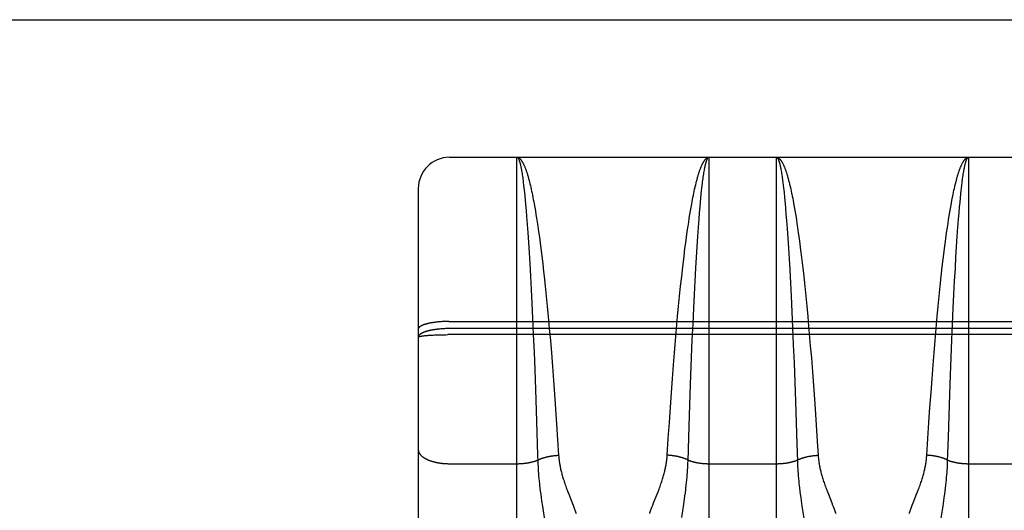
# Model space of a CAD drawing. Header units: inches. Extents: x 0 to 200, y 0 to 130.
# Tile 79 of 91: x 65.467 to 66.415, y 92.291 to 92.763. Entities that reach past the tile are written whole.
import ezdxf

# ---------------------------------------------------------------- set-up
doc = ezdxf.new("R2010")
doc.units = ezdxf.units.IN
doc.header["$LTSCALE"] = 11.011777
doc.header["$MEASUREMENT"] = 0
doc.linetypes.add('HIDDEN', pattern=[0.2, 0.1, -0.1])
doc.layers.get('0').update_dxf_attribs({"linetype": 'CONTINUOUS'})
doc.layers.add('02___PRT_ALL_AXES', color=7, linetype='CONTINUOUS')
doc.layers.add('DEFAULT_2', color=8, linetype='HIDDEN')

msp = doc.modelspace()

# ---------------------------------------------------------------- linework, layer by layer
at = {"color": 3, "linetype": 'Continuous'}
msp.add_line((63.39272, 92.76298), (91.99622, 92.76298), dxfattribs=at)
at = {"layer": '02___PRT_ALL_AXES', "color": 8, "linetype": 'HIDDEN'}
msp.add_line((65.88072, 92.63048), (66.44572, 92.63048), dxfattribs=at)
at = {"layer": 'DEFAULT_2', "color": 8, "linetype": 'HIDDEN'}
for p, q in [((65.88072, 90.84548), (65.88072, 92.63048)), ((65.94572, 91.81968), (65.94572, 92.63048)), ((65.94572, 92.63048), (66.13072, 92.63048)), ((66.13072, 92.63048), (66.13072, 91.81968)), ((66.19572, 91.81968), (66.19572, 92.63048)), ((66.19572, 92.63048), (66.38072, 92.63048)), ((66.38072, 92.63048), (66.38072, 91.81968)), ((65.95001, 92.61875), (65.95023, 92.61756)), ((66.20001, 92.61875), (66.20023, 92.61756)), ((65.95023, 92.61756), (65.95044, 92.61632)), ((65.95044, 92.61632), (65.95065, 92.61502)), ((65.95065, 92.61502), (65.95086, 92.61366)), ((65.95086, 92.61366), (65.95107, 92.61225)), ((65.95107, 92.61225), (65.95128, 92.61079)), ((65.95128, 92.61079), (65.95148, 92.60927)), ((65.95148, 92.60927), (65.95169, 92.6077)), ((66.12485, 92.60849), (66.12506, 92.61004)), ((66.12506, 92.61004), (66.12526, 92.61153)), ((66.12526, 92.61153), (66.12547, 92.61296)), ((66.12547, 92.61296), (66.12568, 92.61435)), ((66.12568, 92.61435), (66.12589, 92.61567)), ((66.12589, 92.61567), (66.1261, 92.61695)), ((66.20023, 92.61756), (66.20044, 92.61632)), ((66.20044, 92.61632), (66.20065, 92.61502)), ((66.20065, 92.61502), (66.20086, 92.61366)), ((66.20086, 92.61366), (66.20107, 92.61225)), ((66.20107, 92.61225), (66.20128, 92.61079)), ((66.20128, 92.61079), (66.20148, 92.60927)), ((66.20148, 92.60927), (66.20169, 92.6077)), ((66.37485, 92.60849), (66.37506, 92.61004)), ((66.37506, 92.61004), (66.37526, 92.61153)), ((66.37526, 92.61153), (66.37547, 92.61296)), ((66.37547, 92.61296), (66.37568, 92.61435)), ((66.37568, 92.61435), (66.37589, 92.61567)), ((66.37589, 92.61567), (66.3761, 92.61695)), ((65.85072, 92.60048), (65.85072, 90.87548)), ((65.95169, 92.6077), (65.9519, 92.60608)), ((65.9519, 92.60608), (65.95221, 92.60355)), ((65.95221, 92.60355), (65.95252, 92.6009)), ((65.95252, 92.6009), (65.95272, 92.59907)), ((65.95746, 92.60827), (65.95787, 92.60666)), ((65.95787, 92.60666), (65.95829, 92.60499)), ((65.95829, 92.60499), (65.9587, 92.60328)), ((65.9587, 92.60328), (65.95911, 92.60152)), ((65.95911, 92.60152), (65.95952, 92.5997)), ((65.95952, 92.5997), (65.95993, 92.59783)), ((66.11651, 92.59783), (66.11692, 92.5997)), ((66.11753, 92.6024), (66.11794, 92.60414)), ((66.11794, 92.60414), (66.11836, 92.60583)), ((66.12361, 92.59814), (66.12392, 92.6009)), ((66.12392, 92.6009), (66.12423, 92.60355)), ((66.12423, 92.60355), (66.12443, 92.60525)), ((66.12443, 92.60525), (66.12464, 92.6069)), ((66.12464, 92.6069), (66.12485, 92.60849)), ((66.20169, 92.6077), (66.2019, 92.60608)), ((66.2019, 92.60608), (66.20221, 92.60355)), ((66.20221, 92.60355), (66.20252, 92.6009)), ((66.20252, 92.6009), (66.20272, 92.59907)), ((66.20746, 92.60827), (66.20787, 92.60666)), ((66.20787, 92.60666), (66.20829, 92.60499)), ((66.20829, 92.60499), (66.2087, 92.60328)), ((66.2087, 92.60328), (66.20911, 92.60152)), ((66.20911, 92.60152), (66.20952, 92.5997)), ((66.20952, 92.5997), (66.20993, 92.59783)), ((66.36671, 92.59877), (66.36712, 92.60061)), ((66.36712, 92.60061), (66.36753, 92.6024)), ((66.36753, 92.6024), (66.36794, 92.60414)), ((66.36794, 92.60414), (66.36836, 92.60583)), ((66.37361, 92.59814), (66.37392, 92.6009)), ((66.37392, 92.6009), (66.37423, 92.60355)), ((66.37423, 92.60355), (66.37454, 92.60608)), ((65.95272, 92.59907), (65.95303, 92.59624)), ((65.95303, 92.59624), (65.95333, 92.59329)), ((65.95333, 92.59329), (65.95373, 92.58919)), ((65.95993, 92.59783), (65.96033, 92.59592)), ((65.96033, 92.59592), (65.96074, 92.59395)), ((65.96074, 92.59395), (65.96114, 92.59194)), ((65.96114, 92.59194), (65.96154, 92.58988)), ((65.96154, 92.58988), (65.96194, 92.58777)), ((66.11449, 92.58777), (66.11489, 92.58988)), ((66.11489, 92.58988), (66.11529, 92.59194)), ((66.11529, 92.59194), (66.1157, 92.59395)), ((66.1157, 92.59395), (66.1161, 92.59592)), ((66.1161, 92.59592), (66.11651, 92.59783)), ((66.12251, 92.58706), (66.12291, 92.59126)), ((66.12291, 92.59126), (66.12331, 92.59526)), ((66.12331, 92.59526), (66.12361, 92.59814)), ((66.20272, 92.59907), (66.20303, 92.59624)), ((66.20303, 92.59624), (66.20343, 92.59228)), ((66.20343, 92.59228), (66.20383, 92.58813)), ((66.21054, 92.59494), (66.21094, 92.59295)), ((66.21094, 92.59295), (66.21134, 92.59092)), ((66.21134, 92.59092), (66.21174, 92.58883)), ((66.36469, 92.58883), (66.36509, 92.59092)), ((66.36509, 92.59092), (66.3655, 92.59295)), ((66.3655, 92.59295), (66.3659, 92.59494)), ((66.3659, 92.59494), (66.36631, 92.59688)), ((66.36631, 92.59688), (66.36671, 92.59877)), ((66.37251, 92.58706), (66.37291, 92.59126)), ((66.37291, 92.59126), (66.37331, 92.59526)), ((66.37331, 92.59526), (66.37361, 92.59814)), ((65.95373, 92.58919), (65.95413, 92.5849)), ((65.95413, 92.5849), (65.95462, 92.57927)), ((65.96194, 92.58777), (65.96234, 92.58562)), ((65.96234, 92.58562), (65.96293, 92.5823)), ((65.96293, 92.5823), (65.96352, 92.57888)), ((66.11291, 92.57888), (66.1135, 92.5823)), ((66.1135, 92.5823), (66.1141, 92.58562)), ((66.1141, 92.58562), (66.11449, 92.58777)), ((66.12162, 92.57695), (66.12211, 92.58268)), ((66.12211, 92.58268), (66.12251, 92.58706)), ((66.20383, 92.58813), (66.20403, 92.58599)), ((66.20403, 92.58599), (66.20442, 92.58156)), ((66.20442, 92.58156), (66.20491, 92.57577)), ((66.21174, 92.58883), (66.21214, 92.5867)), ((66.21214, 92.5867), (66.21254, 92.58452)), ((66.21254, 92.58452), (66.21313, 92.58117)), ((66.21313, 92.58117), (66.21372, 92.57772)), ((66.36272, 92.57772), (66.3633, 92.58117)), ((66.3633, 92.58117), (66.3639, 92.58452)), ((66.3639, 92.58452), (66.36429, 92.5867)), ((66.36429, 92.5867), (66.36469, 92.58883)), ((66.37162, 92.57695), (66.37211, 92.58268)), ((66.37211, 92.58268), (66.37251, 92.58706)), ((65.95462, 92.57927), (65.95511, 92.57337)), ((65.95511, 92.57337), (65.95568, 92.56594)), ((65.96352, 92.57888), (65.96411, 92.57536)), ((65.96411, 92.57536), (65.96469, 92.57175)), ((65.96469, 92.57175), (65.96527, 92.56805)), ((66.11117, 92.56805), (66.11174, 92.57175)), ((66.11174, 92.57175), (66.11232, 92.57536)), ((66.11232, 92.57536), (66.11291, 92.57888)), ((66.12056, 92.56338), (66.12113, 92.57094)), ((66.12113, 92.57094), (66.12162, 92.57695)), ((66.20491, 92.57577), (66.2054, 92.5697)), ((66.21372, 92.57772), (66.2143, 92.57417)), ((66.2143, 92.57417), (66.21488, 92.57053)), ((66.36155, 92.57053), (66.36213, 92.57417)), ((66.36213, 92.57417), (66.36272, 92.57772)), ((66.37056, 92.56338), (66.37113, 92.57094)), ((66.37113, 92.57094), (66.37162, 92.57695)), ((65.95568, 92.56594), (65.95625, 92.55814)), ((65.96527, 92.56805), (65.96584, 92.56425)), ((65.96584, 92.56425), (65.9666, 92.55905)), ((66.10984, 92.55905), (66.11059, 92.56425)), ((66.11059, 92.56425), (66.11117, 92.56805)), ((66.1199, 92.55411), (66.12056, 92.56338)), ((66.2054, 92.5697), (66.20597, 92.56209)), ((66.20597, 92.56209), (66.20662, 92.55275)), ((66.21488, 92.57053), (66.21546, 92.56679)), ((66.21546, 92.56679), (66.21603, 92.56297)), ((66.21603, 92.56297), (66.21679, 92.55773)), ((66.35965, 92.55773), (66.3604, 92.56297)), ((66.3604, 92.56297), (66.36097, 92.56679)), ((66.36097, 92.56679), (66.36155, 92.57053)), ((66.3699, 92.55411), (66.37056, 92.56338)), ((65.95625, 92.55814), (65.9569, 92.54861)), ((65.9666, 92.55905), (65.96735, 92.55371)), ((65.96735, 92.55371), (65.96808, 92.54822)), ((66.10835, 92.54822), (66.10909, 92.55371)), ((66.10909, 92.55371), (66.10984, 92.55905)), ((66.11926, 92.54438), (66.1199, 92.55411)), ((66.20662, 92.55275), (66.20727, 92.54296)), ((66.21679, 92.55773), (66.21753, 92.55235)), ((66.21753, 92.55235), (66.21827, 92.54682)), ((66.35817, 92.54682), (66.3589, 92.55235)), ((66.3589, 92.55235), (66.35965, 92.55773)), ((66.36926, 92.54438), (66.3699, 92.55411)), ((65.9569, 92.54861), (65.95754, 92.53863)), ((65.96808, 92.54822), (65.96881, 92.54259)), ((65.96881, 92.54259), (65.96971, 92.53537)), ((66.10672, 92.53537), (66.10762, 92.54259)), ((66.10762, 92.54259), (66.10835, 92.54822)), ((66.11863, 92.53424), (66.11926, 92.54438)), ((66.20727, 92.54296), (66.20789, 92.53275)), ((66.21827, 92.54682), (66.219, 92.54116)), ((66.36863, 92.53424), (66.36926, 92.54438)), ((65.95754, 92.53863), (65.95816, 92.52826)), ((65.96971, 92.53537), (65.9706, 92.52797)), ((66.10637, 92.53244), (66.10672, 92.53537)), ((66.11802, 92.5237), (66.11863, 92.53424)), ((66.219, 92.54116), (66.21989, 92.53391)), ((66.21989, 92.53391), (66.22077, 92.52647)), ((66.35637, 92.53244), (66.35726, 92.53973)), ((66.36802, 92.5237), (66.36863, 92.53424)), ((65.95816, 92.52826), (65.95885, 92.51596)), ((65.9706, 92.52797), (65.97147, 92.5204)), ((66.10445, 92.51577), (66.10549, 92.52496)), ((66.10549, 92.52496), (66.10637, 92.53244)), ((66.11733, 92.51124), (66.11802, 92.5237)), ((66.20789, 92.53275), (66.20851, 92.52217)), ((66.22077, 92.52647), (66.22164, 92.51886)), ((66.35445, 92.51577), (66.35549, 92.52496)), ((66.35549, 92.52496), (66.35637, 92.53244)), ((66.36733, 92.51124), (66.36802, 92.5237)), ((65.95885, 92.51596), (65.95952, 92.50325)), ((65.97147, 92.5204), (65.97198, 92.51577)), ((65.97198, 92.51577), (65.97299, 92.50637)), ((66.10344, 92.50637), (66.10445, 92.51577)), ((66.20851, 92.52217), (66.20919, 92.50965)), ((66.22164, 92.51886), (66.22198, 92.51577)), ((66.22198, 92.51577), (66.22299, 92.50637)), ((66.35344, 92.50637), (66.35445, 92.51577)), ((65.97299, 92.50637), (65.97398, 92.49678)), ((66.10246, 92.49678), (66.10344, 92.50637)), ((66.11667, 92.49838), (66.11733, 92.51124)), ((66.20919, 92.50965), (66.20985, 92.49675)), ((66.22299, 92.50637), (66.22398, 92.49678)), ((66.35246, 92.49678), (66.35344, 92.50637)), ((66.36667, 92.49838), (66.36733, 92.51124)), ((65.95952, 92.50325), (65.96017, 92.49018)), ((65.97398, 92.49678), (65.97494, 92.48703)), ((66.1015, 92.48703), (66.10246, 92.49678)), ((66.11603, 92.4852), (66.11667, 92.49838)), ((66.20985, 92.49675), (66.21056, 92.48187)), ((66.22398, 92.49678), (66.22494, 92.48703)), ((66.3515, 92.48703), (66.35246, 92.49678)), ((66.36603, 92.4852), (66.36667, 92.49838)), ((65.96017, 92.49018), (65.96087, 92.47517)), ((65.97494, 92.48703), (65.97587, 92.47717)), ((66.10056, 92.47717), (66.1015, 92.48703)), ((66.22494, 92.48703), (66.22587, 92.47717)), ((66.35056, 92.47717), (66.3515, 92.48703)), ((65.97587, 92.47717), (65.97692, 92.46563)), ((66.09952, 92.46563), (66.10056, 92.47717)), ((66.11534, 92.47014), (66.11603, 92.4852)), ((66.21056, 92.48187), (66.21124, 92.46677)), ((66.22587, 92.47717), (66.22632, 92.47224)), ((66.34952, 92.46563), (66.35056, 92.47717)), ((66.36534, 92.47014), (66.36603, 92.4852)), ((65.86733, 92.47169), (65.86658, 92.4716)), ((65.86808, 92.47178), (65.86733, 92.47169)), ((65.86885, 92.47187), (65.86808, 92.47178)), ((65.86963, 92.47195), (65.86885, 92.47187)), ((65.87042, 92.47202), (65.86963, 92.47195)), ((65.87121, 92.47209), (65.87042, 92.47202)), ((65.87201, 92.47216), (65.87121, 92.47209)), ((65.87282, 92.47221), (65.87201, 92.47216)), ((65.87363, 92.47227), (65.87282, 92.47221)), ((65.87445, 92.47231), (65.87363, 92.47227)), ((65.87528, 92.47235), (65.87445, 92.47231)), ((65.87611, 92.47239), (65.87528, 92.47235)), ((65.87694, 92.47242), (65.87611, 92.47239)), ((65.87778, 92.47244), (65.87694, 92.47242)), ((65.87862, 92.47246), (65.87778, 92.47244)), ((65.87946, 92.47247), (65.87862, 92.47246)), ((65.8803, 92.47248), (65.87946, 92.47247)), ((65.8803, 92.47248), (66.44572, 92.47248)), ((65.96087, 92.47517), (65.96154, 92.46001)), ((66.11468, 92.45491), (66.11534, 92.47014)), ((66.21124, 92.46677), (66.21197, 92.4498)), ((66.22632, 92.47224), (66.22736, 92.46065)), ((66.36468, 92.45491), (66.36534, 92.47014)), ((65.85467, 92.45852), (65.85509, 92.45857)), ((65.85509, 92.45857), (65.85554, 92.45863)), ((65.85554, 92.45863), (65.85601, 92.45869)), ((65.85601, 92.45869), (65.8565, 92.45874)), ((65.8565, 92.45874), (65.857, 92.4588)), ((65.857, 92.4588), (65.85753, 92.45885)), ((65.85753, 92.45885), (65.85807, 92.4589)), ((65.85807, 92.4589), (65.85863, 92.45896)), ((65.85863, 92.45896), (65.85921, 92.45901)), ((65.85921, 92.45901), (65.8598, 92.45905)), ((65.8598, 92.45905), (65.86073, 92.45912)), ((65.86073, 92.45912), (65.86169, 92.45919)), ((65.86302, 92.45927), (65.86405, 92.45933)), ((65.86405, 92.45933), (65.86511, 92.45939)), ((65.86511, 92.45939), (65.86621, 92.45944)), ((65.86621, 92.45944), (65.8677, 92.4595)), ((65.8677, 92.4595), (65.86924, 92.45956)), ((65.86924, 92.45956), (65.87081, 92.45961)), ((65.87081, 92.46511), (65.87002, 92.46503)), ((65.87161, 92.46518), (65.87081, 92.46511)), ((65.87081, 92.45961), (65.87241, 92.45965)), ((65.87241, 92.46525), (65.87161, 92.46518)), ((65.87322, 92.46531), (65.87241, 92.46525)), ((65.87241, 92.45965), (65.87404, 92.45968)), ((65.87404, 92.45968), (65.87569, 92.45971)), ((65.87528, 92.46543), (65.87445, 92.46539)), ((65.87611, 92.46547), (65.87528, 92.46543)), ((65.87569, 92.45971), (65.87736, 92.45973)), ((65.87694, 92.46551), (65.87611, 92.46547)), ((65.87778, 92.46553), (65.87694, 92.46551)), ((65.87736, 92.45973), (65.87904, 92.45974)), ((65.87862, 92.46555), (65.87778, 92.46553)), ((65.87946, 92.46556), (65.87862, 92.46555)), ((66.44572, 92.45974), (65.87904, 92.45974)), ((65.8803, 92.46557), (65.87946, 92.46556)), ((66.44614, 92.46557), (65.8803, 92.46557)), ((65.96154, 92.46001), (65.96224, 92.44296)), ((65.97692, 92.46563), (65.97793, 92.45399)), ((66.0985, 92.45399), (66.09952, 92.46563)), ((66.22736, 92.46065), (66.22835, 92.44899)), ((66.3485, 92.45399), (66.34952, 92.46563)), ((65.97793, 92.45399), (65.97891, 92.44232)), ((66.09753, 92.44232), (66.0985, 92.45399)), ((66.11399, 92.43783), (66.11468, 92.45491)), ((66.21197, 92.4498), (66.21265, 92.43269)), ((66.22835, 92.44899), (66.22932, 92.43731)), ((66.34753, 92.44232), (66.3485, 92.45399)), ((66.36399, 92.43783), (66.36468, 92.45491)), ((65.96224, 92.44296), (65.96291, 92.42584)), ((65.97891, 92.44232), (65.97998, 92.42897)), ((66.09659, 92.43064), (66.09753, 92.44232)), ((66.34659, 92.43064), (66.34753, 92.44232)), ((65.97998, 92.42897), (65.981, 92.41569)), ((66.09556, 92.41734), (66.09659, 92.43064)), ((66.11333, 92.42071), (66.11399, 92.43783)), ((66.21265, 92.43269), (66.21336, 92.41388)), ((66.22932, 92.43731), (66.23037, 92.42398)), ((66.34556, 92.41734), (66.34659, 92.43064)), ((66.36333, 92.42071), (66.36399, 92.43783)), ((65.96291, 92.42584), (65.96361, 92.40708)), ((66.11265, 92.40199), (66.11333, 92.42071)), ((66.23037, 92.42398), (66.23137, 92.41073)), ((66.36265, 92.40199), (66.36333, 92.42071)), ((65.981, 92.41569), (65.98197, 92.40253)), ((66.09458, 92.40416), (66.09556, 92.41734)), ((66.21336, 92.41388), (66.21402, 92.39525)), ((66.23137, 92.41073), (66.23232, 92.39764)), ((66.34458, 92.40416), (66.34556, 92.41734)), ((65.96361, 92.40708), (65.96431, 92.38688)), ((65.98197, 92.40253), (65.98301, 92.38796)), ((66.09354, 92.38956), (66.09458, 92.40416)), ((66.11196, 92.3819), (66.11265, 92.40199)), ((66.34354, 92.38956), (66.34458, 92.40416)), ((66.36196, 92.3819), (66.36265, 92.40199)), ((66.21402, 92.39525), (66.21469, 92.37531)), ((66.23232, 92.39764), (66.23334, 92.38317)), ((65.96431, 92.38688), (65.965, 92.36556)), ((65.98301, 92.38796), (65.98398, 92.37371)), ((66.09256, 92.37527), (66.09354, 92.38956)), ((66.11128, 92.36075), (66.11196, 92.3819)), ((66.23334, 92.38317), (66.23439, 92.3675)), ((66.34256, 92.37527), (66.34354, 92.38956)), ((66.36128, 92.36075), (66.36196, 92.3819)), ((65.98398, 92.37371), (65.98498, 92.35836)), ((66.09155, 92.35987), (66.09256, 92.37527)), ((66.21469, 92.37531), (66.21535, 92.35442)), ((66.34155, 92.35987), (66.34256, 92.37527)), ((65.965, 92.36556), (65.96568, 92.34356)), ((66.23439, 92.3675), (66.23537, 92.35238)), ((65.98498, 92.35836), (65.98591, 92.34362)), ((66.09052, 92.34362), (66.09155, 92.35987)), ((66.11059, 92.33798), (66.11128, 92.36075)), ((66.34052, 92.34362), (66.34155, 92.35987)), ((66.36059, 92.33798), (66.36128, 92.36075)), ((66.23537, 92.35238), (66.23591, 92.34362)), ((65.88072, 92.33551), (65.94613, 92.33551)), ((65.96596, 92.33482), (65.96606, 92.33268)), ((66.11032, 92.33159), (66.11043, 92.33376)), ((66.11043, 92.33376), (66.11052, 92.33588)), ((66.11052, 92.33588), (66.11059, 92.33798)), ((66.13072, 92.33551), (66.19613, 92.33551)), ((66.21596, 92.33482), (66.21606, 92.33268)), ((66.36032, 92.33159), (66.36043, 92.33376)), ((66.36043, 92.33376), (66.36052, 92.33588)), ((66.36052, 92.33588), (66.36059, 92.33798)), ((66.38072, 92.33551), (66.44614, 92.33551)), ((65.96606, 92.33268), (65.96618, 92.33049)), ((65.96618, 92.33049), (65.96632, 92.32825)), ((65.96632, 92.32825), (65.96649, 92.32595)), ((65.96649, 92.32595), (65.96668, 92.3236)), ((66.10965, 92.32239), (66.10985, 92.32478)), ((66.10985, 92.32478), (66.11003, 92.32711)), ((66.11003, 92.32711), (66.11019, 92.32937)), ((66.11019, 92.32937), (66.11032, 92.33159)), ((66.21606, 92.33268), (66.21618, 92.33049)), ((66.21618, 92.33049), (66.21632, 92.32825)), ((66.21632, 92.32825), (66.21649, 92.32595)), ((66.21649, 92.32595), (66.21668, 92.3236)), ((66.35965, 92.32239), (66.35985, 92.32478)), ((66.35985, 92.32478), (66.36003, 92.32711)), ((66.36003, 92.32711), (66.36019, 92.32937)), ((66.36019, 92.32937), (66.36032, 92.33159)), ((65.96668, 92.3236), (65.9669, 92.32117)), ((65.9669, 92.32117), (65.96714, 92.31865)), ((65.96714, 92.31865), (65.96742, 92.31604)), ((66.10887, 92.3147), (66.10916, 92.31736)), ((66.10916, 92.31736), (66.10942, 92.31992)), ((66.10942, 92.31992), (66.10965, 92.32239)), ((66.21668, 92.3236), (66.2169, 92.32117)), ((66.2169, 92.32117), (66.21714, 92.31865)), ((66.21714, 92.31865), (66.21742, 92.31604)), ((66.35887, 92.3147), (66.35916, 92.31736)), ((66.35916, 92.31736), (66.35942, 92.31992)), ((66.35942, 92.31992), (66.35965, 92.32239)), ((65.96789, 92.31192), (65.96825, 92.30903)), ((65.96825, 92.30903), (65.96864, 92.30602)), ((65.96864, 92.30602), (65.96907, 92.3029)), ((65.99477, 92.30857), (65.99576, 92.30605)), ((65.99576, 92.30605), (65.99902, 92.29784)), ((66.07742, 92.29784), (66.08068, 92.30605)), ((66.08068, 92.30605), (66.08166, 92.30857)), ((66.08166, 92.30857), (66.08263, 92.3111)), ((66.10758, 92.30447), (66.10799, 92.30754)), ((66.10799, 92.30754), (66.10837, 92.31049)), ((66.21789, 92.31192), (66.21825, 92.30903)), ((66.21825, 92.30903), (66.21864, 92.30602)), ((66.21864, 92.30602), (66.21907, 92.3029)), ((66.24477, 92.30857), (66.24576, 92.30605)), ((66.24576, 92.30605), (66.24902, 92.29784)), ((66.32742, 92.29784), (66.33068, 92.30605)), ((66.33068, 92.30605), (66.33166, 92.30857)), ((66.33166, 92.30857), (66.33263, 92.3111)), ((66.35737, 92.3029), (66.35779, 92.30602)), ((66.35779, 92.30602), (66.35819, 92.30903)), ((66.35819, 92.30903), (66.35854, 92.31192)), ((66.35854, 92.31192), (66.35887, 92.3147)), ((65.96907, 92.3029), (65.96952, 92.29968)), ((65.96952, 92.29968), (65.97025, 92.29475)), ((65.99902, 92.29784), (65.99984, 92.29573)), ((66.07659, 92.29573), (66.07742, 92.29784)), ((66.10451, 92.28361), (66.10643, 92.2964)), ((66.10643, 92.2964), (66.10714, 92.3013)), ((66.10714, 92.3013), (66.10758, 92.30447)), ((66.21907, 92.3029), (66.21952, 92.29968)), ((66.21952, 92.29968), (66.22025, 92.29475)), ((66.24902, 92.29784), (66.24984, 92.29573)), ((66.32659, 92.29573), (66.32742, 92.29784)), ((66.35619, 92.29475), (66.35691, 92.29968)), ((66.35691, 92.29968), (66.35737, 92.3029)), ((65.97025, 92.29475), (65.97258, 92.27927)), ((66.07583, 92.29373), (66.07659, 92.29573)), ((66.22025, 92.29475), (66.22258, 92.27927)), ((66.32583, 92.29373), (66.32659, 92.29573)), ((66.35386, 92.27927), (66.35619, 92.29475))]:
    msp.add_line(p, q, dxfattribs=at)
for points in [[(65.94572, 92.63048), (65.94593, 92.63047), (65.94615, 92.63045), (65.94637, 92.63041), (65.94658, 92.63036), (65.9468, 92.63029), (65.94702, 92.63021), (65.94723, 92.63011), (65.94745, 92.63), (65.94766, 92.62987), (65.94788, 92.62973), (65.9481, 92.62957), (65.94831, 92.6294), (65.94853, 92.62921), (65.94874, 92.62901), (65.94896, 92.6288), (65.94918, 92.62856), (65.94939, 92.62832), (65.94961, 92.62806), (65.94982, 92.62778), (65.95004, 92.62749), (65.95025, 92.62718), (65.95047, 92.62686), (65.95068, 92.62653), (65.9509, 92.62618), (65.95111, 92.62582), (65.95133, 92.62544), (65.95154, 92.62504), (65.95176, 92.62464), (65.95197, 92.62421), (65.95218, 92.62378), (65.9524, 92.62332), (65.95261, 92.62286), (65.95282, 92.62238), (65.95304, 92.62188), (65.95325, 92.62138), (65.95346, 92.62085), (65.95367, 92.62032), (65.95389, 92.61976), (65.9541, 92.6192), (65.95431, 92.61862), (65.95452, 92.61802), (65.95473, 92.61742), (65.95495, 92.6168), (65.95516, 92.61616), (65.95537, 92.61551), (65.95558, 92.61485), (65.95579, 92.61417), (65.956, 92.61348), (65.95621, 92.61277), (65.95642, 92.61206), (65.95662, 92.61133), (65.95683, 92.61058), (65.95704, 92.60982), (65.95725, 92.60905), (65.95746, 92.60827)], [(65.94572, 92.63048), (65.94583, 92.63047), (65.94593, 92.63045), (65.94604, 92.63041), (65.94615, 92.63036), (65.94626, 92.63029), (65.94637, 92.63021), (65.94647, 92.63012), (65.94658, 92.63), (65.94669, 92.62988), (65.9468, 92.62974), (65.94691, 92.62958), (65.94702, 92.62941), (65.94712, 92.62923), (65.94723, 92.62903), (65.94734, 92.62882), (65.94745, 92.62859), (65.94755, 92.62834), (65.94766, 92.62809), (65.94777, 92.62781), (65.94788, 92.62753), (65.94799, 92.62722), (65.94809, 92.62691), (65.9482, 92.62658), (65.94831, 92.62623), (65.94841, 92.62587), (65.94852, 92.6255), (65.94863, 92.62511), (65.94874, 92.6247), (65.94884, 92.62429), (65.94895, 92.62385), (65.94906, 92.62341), (65.94916, 92.62295), (65.94927, 92.62247), (65.94938, 92.62198), (65.94948, 92.62148), (65.94959, 92.62096), (65.9497, 92.62043), (65.9498, 92.61989), (65.94991, 92.61933), (65.95001, 92.61875)], [(66.11836, 92.60583), (66.11877, 92.60747), (66.11898, 92.60827), (66.11919, 92.60905), (66.11939, 92.60982), (66.1196, 92.61058), (66.11981, 92.61133), (66.12002, 92.61206), (66.12023, 92.61277), (66.12044, 92.61348), (66.12065, 92.61417), (66.12086, 92.61485), (66.12107, 92.61551), (66.12128, 92.61616), (66.12149, 92.6168), (66.1217, 92.61742), (66.12191, 92.61802), (66.12212, 92.61862), (66.12234, 92.6192), (66.12255, 92.61976), (66.12276, 92.62032), (66.12297, 92.62085), (66.12319, 92.62138), (66.1234, 92.62188), (66.12361, 92.62238), (66.12383, 92.62286), (66.12404, 92.62332), (66.12425, 92.62378), (66.12447, 92.62421), (66.12468, 92.62464), (66.12489, 92.62504), (66.12511, 92.62544), (66.12532, 92.62582), (66.12554, 92.62618), (66.12575, 92.62653), (66.12597, 92.62686), (66.12618, 92.62718), (66.1264, 92.62749), (66.12661, 92.62778), (66.12683, 92.62806), (66.12704, 92.62832), (66.12726, 92.62856), (66.12748, 92.6288), (66.12769, 92.62901), (66.12791, 92.62921), (66.12812, 92.6294), (66.12834, 92.62957), (66.12855, 92.62973), (66.12877, 92.62987), (66.12899, 92.63), (66.1292, 92.63011), (66.12942, 92.63021), (66.12964, 92.63029), (66.12985, 92.63036), (66.13007, 92.63041), (66.13028, 92.63045), (66.1305, 92.63047), (66.13072, 92.63048)], [(66.1261, 92.61695), (66.12632, 92.61816), (66.12642, 92.61875), (66.12653, 92.61933), (66.12663, 92.61989), (66.12674, 92.62043), (66.12685, 92.62096), (66.12695, 92.62148), (66.12706, 92.62198), (66.12716, 92.62247), (66.12727, 92.62295), (66.12738, 92.62341), (66.12748, 92.62385), (66.12759, 92.62429), (66.1277, 92.6247), (66.12781, 92.62511), (66.12791, 92.6255), (66.12802, 92.62587), (66.12813, 92.62623), (66.12824, 92.62658), (66.12834, 92.62691), (66.12845, 92.62722), (66.12856, 92.62753), (66.12867, 92.62781), (66.12877, 92.62809), (66.12888, 92.62834), (66.12899, 92.62859), (66.1291, 92.62882), (66.1292, 92.62903), (66.12931, 92.62923), (66.12942, 92.62941), (66.12953, 92.62958), (66.12964, 92.62974), (66.12974, 92.62988), (66.12985, 92.63), (66.12996, 92.63012), (66.13007, 92.63021), (66.13018, 92.63029), (66.13028, 92.63036), (66.13039, 92.63041), (66.1305, 92.63045), (66.13061, 92.63047), (66.13072, 92.63048)], [(66.19572, 92.63048), (66.19593, 92.63047), (66.19615, 92.63045), (66.19637, 92.63041), (66.19658, 92.63036), (66.1968, 92.63029), (66.19702, 92.63021), (66.19723, 92.63011), (66.19745, 92.63), (66.19766, 92.62987), (66.19788, 92.62973), (66.1981, 92.62957), (66.19831, 92.6294), (66.19853, 92.62921), (66.19874, 92.62901), (66.19896, 92.6288), (66.19918, 92.62856), (66.19939, 92.62832), (66.19961, 92.62806), (66.19982, 92.62778), (66.20004, 92.62749), (66.20025, 92.62718), (66.20047, 92.62686), (66.20068, 92.62653), (66.2009, 92.62618), (66.20111, 92.62582), (66.20133, 92.62544), (66.20154, 92.62504), (66.20176, 92.62464), (66.20197, 92.62421), (66.20218, 92.62378), (66.2024, 92.62332), (66.20261, 92.62286), (66.20282, 92.62238), (66.20304, 92.62188), (66.20325, 92.62138), (66.20346, 92.62085), (66.20367, 92.62032), (66.20389, 92.61976), (66.2041, 92.6192), (66.20431, 92.61862), (66.20452, 92.61802), (66.20473, 92.61742), (66.20495, 92.6168), (66.20516, 92.61616), (66.20537, 92.61551), (66.20558, 92.61485), (66.20579, 92.61417), (66.206, 92.61348), (66.20621, 92.61277), (66.20642, 92.61206), (66.20662, 92.61133), (66.20683, 92.61058), (66.20704, 92.60982), (66.20725, 92.60905), (66.20746, 92.60827)], [(66.19572, 92.63048), (66.19583, 92.63047), (66.19593, 92.63045), (66.19604, 92.63041), (66.19615, 92.63036), (66.19626, 92.63029), (66.19637, 92.63021), (66.19647, 92.63012), (66.19658, 92.63), (66.19669, 92.62988), (66.1968, 92.62974), (66.19691, 92.62958), (66.19702, 92.62941), (66.19712, 92.62923), (66.19723, 92.62903), (66.19734, 92.62882), (66.19745, 92.62859), (66.19755, 92.62834), (66.19766, 92.62809), (66.19777, 92.62781), (66.19788, 92.62753), (66.19799, 92.62722), (66.19809, 92.62691), (66.1982, 92.62658), (66.19831, 92.62623), (66.19841, 92.62587), (66.19852, 92.6255), (66.19863, 92.62511), (66.19874, 92.6247), (66.19884, 92.62429), (66.19895, 92.62385), (66.19906, 92.62341), (66.19916, 92.62295), (66.19927, 92.62247), (66.19938, 92.62198), (66.19948, 92.62148), (66.19959, 92.62096), (66.1997, 92.62043), (66.1998, 92.61989), (66.19991, 92.61933), (66.20001, 92.61875)], [(66.36836, 92.60583), (66.36877, 92.60747), (66.36898, 92.60827), (66.36919, 92.60905), (66.36939, 92.60982), (66.3696, 92.61058), (66.36981, 92.61133), (66.37002, 92.61206), (66.37023, 92.61277), (66.37044, 92.61348), (66.37065, 92.61417), (66.37086, 92.61485), (66.37107, 92.61551), (66.37128, 92.61616), (66.37149, 92.6168), (66.3717, 92.61742), (66.37191, 92.61802), (66.37212, 92.61862), (66.37234, 92.6192), (66.37255, 92.61976), (66.37276, 92.62032), (66.37297, 92.62085), (66.37319, 92.62138), (66.3734, 92.62188), (66.37361, 92.62238), (66.37383, 92.62286), (66.37404, 92.62332), (66.37425, 92.62378), (66.37447, 92.62421), (66.37468, 92.62464), (66.37489, 92.62504), (66.37511, 92.62544), (66.37532, 92.62582), (66.37554, 92.62618), (66.37575, 92.62653), (66.37597, 92.62686), (66.37618, 92.62718), (66.3764, 92.62749), (66.37661, 92.62778), (66.37683, 92.62806), (66.37704, 92.62832), (66.37726, 92.62856), (66.37748, 92.6288), (66.37769, 92.62901), (66.37791, 92.62921), (66.37812, 92.6294), (66.37834, 92.62957), (66.37855, 92.62973), (66.37877, 92.62987), (66.37899, 92.63), (66.3792, 92.63011), (66.37942, 92.63021), (66.37964, 92.63029), (66.37985, 92.63036), (66.38007, 92.63041), (66.38028, 92.63045), (66.3805, 92.63047), (66.38072, 92.63048)], [(66.3761, 92.61695), (66.37632, 92.61816), (66.37642, 92.61875), (66.37653, 92.61933), (66.37663, 92.61989), (66.37674, 92.62043), (66.37685, 92.62096), (66.37695, 92.62148), (66.37706, 92.62198), (66.37716, 92.62247), (66.37727, 92.62295), (66.37738, 92.62341), (66.37748, 92.62385), (66.37759, 92.62429), (66.3777, 92.6247), (66.37781, 92.62511), (66.37791, 92.6255), (66.37802, 92.62587), (66.37813, 92.62623), (66.37824, 92.62658), (66.37834, 92.62691), (66.37845, 92.62722), (66.37856, 92.62753), (66.37867, 92.62781), (66.37877, 92.62809), (66.37888, 92.62834), (66.37899, 92.62859), (66.3791, 92.62882), (66.3792, 92.62903), (66.37931, 92.62923), (66.37942, 92.62941), (66.37953, 92.62958), (66.37964, 92.62974), (66.37974, 92.62988), (66.37985, 92.63), (66.37996, 92.63012), (66.38007, 92.63021), (66.38018, 92.63029), (66.38028, 92.63036), (66.38039, 92.63041), (66.3805, 92.63045), (66.38061, 92.63047), (66.38072, 92.63048)], [(66.11692, 92.5997), (66.11733, 92.60152), (66.11753, 92.6024)], [(66.37454, 92.60608), (66.37474, 92.6077), (66.37485, 92.60849)], [(66.20993, 92.59783), (66.21033, 92.59592), (66.21054, 92.59494)], [(66.35726, 92.53973), (66.35798, 92.54542), (66.35817, 92.54682)], [(65.86658, 92.4716), (65.86621, 92.47155), (65.86584, 92.4715), (65.86548, 92.47144), (65.86512, 92.47139), (65.86476, 92.47134), (65.8644, 92.47128), (65.86405, 92.47122), (65.8637, 92.47116), (65.86336, 92.4711), (65.86302, 92.47104), (65.86268, 92.47098), (65.86235, 92.47092), (65.86202, 92.47085), (65.86169, 92.47079), (65.86136, 92.47072), (65.86105, 92.47065), (65.86073, 92.47058), (65.86042, 92.47051), (65.86011, 92.47044), (65.85981, 92.47037), (65.85951, 92.4703), (65.85921, 92.47022), (65.85892, 92.47015), (65.85863, 92.47007), (65.85835, 92.46999), (65.85807, 92.46991), (65.8578, 92.46983), (65.85753, 92.46975), (65.85726, 92.46967), (65.857, 92.46959), (65.85675, 92.46951), (65.8565, 92.46942), (65.85625, 92.46934), (65.85601, 92.46925), (65.85578, 92.46917), (65.85554, 92.46908), (65.85532, 92.46899), (65.8551, 92.4689), (65.85488, 92.46881), (65.85467, 92.46872), (65.85446, 92.46863), (65.85426, 92.46854), (65.85407, 92.46845), (65.85387, 92.46836), (65.85369, 92.46826), (65.85351, 92.46817), (65.85333, 92.46807), (65.85317, 92.46798), (65.853, 92.46788), (65.85284, 92.46779), (65.85269, 92.46769), (65.85254, 92.46759), (65.8524, 92.46749), (65.85227, 92.4674), (65.85213, 92.4673), (65.85201, 92.4672), (65.85189, 92.4671), (65.85178, 92.467), (65.85167, 92.4669), (65.85157, 92.4668), (65.85147, 92.46669), (65.85138, 92.46659), (65.85129, 92.46649), (65.85122, 92.46639), (65.85114, 92.46629), (65.85107, 92.46618), (65.85101, 92.46608), (65.85096, 92.46598), (65.85091, 92.46588), (65.85086, 92.46577), (65.85082, 92.46567), (65.85079, 92.46557), (65.85076, 92.46546), (65.85074, 92.46536), (65.85073, 92.46525), (65.85072, 92.46515), (65.85072, 92.46505)], [(65.87002, 92.46503), (65.86963, 92.46499), (65.86924, 92.46494), (65.86885, 92.4649), (65.86846, 92.46485), (65.86808, 92.4648), (65.8677, 92.46475), (65.86732, 92.4647), (65.86695, 92.46465), (65.86658, 92.4646), (65.86621, 92.46454), (65.86584, 92.46448), (65.86548, 92.46443), (65.86511, 92.46437), (65.86476, 92.4643), (65.8644, 92.46424), (65.86405, 92.46418), (65.8637, 92.46411), (65.86336, 92.46405), (65.86302, 92.46398), (65.86268, 92.46391), (65.86234, 92.46384), (65.86201, 92.46377), (65.86169, 92.4637), (65.86136, 92.46362), (65.86104, 92.46355), (65.86073, 92.46347), (65.86042, 92.46339), (65.86011, 92.46331), (65.8598, 92.46323), (65.8595, 92.46315), (65.85921, 92.46307), (65.85892, 92.46299), (65.85863, 92.4629), (65.85835, 92.46281), (65.85807, 92.46273), (65.8578, 92.46264), (65.85753, 92.46255), (65.85726, 92.46246), (65.857, 92.46237), (65.85675, 92.46228), (65.8565, 92.46218), (65.85625, 92.46209), (65.85601, 92.462), (65.85577, 92.4619), (65.85554, 92.4618), (65.85532, 92.46171), (65.85509, 92.46161), (65.85488, 92.46151), (65.85467, 92.46141), (65.85446, 92.46131), (65.85426, 92.4612), (65.85406, 92.4611), (65.85387, 92.461), (65.85369, 92.46089), (65.85351, 92.46079), (65.85333, 92.46068), (65.85316, 92.46058), (65.853, 92.46047), (65.85284, 92.46036), (65.85269, 92.46026), (65.85254, 92.46015), (65.8524, 92.46004), (65.85226, 92.45993), (65.85213, 92.45982), (65.85201, 92.45971), (65.85189, 92.4596), (65.85178, 92.45949), (65.85167, 92.45937), (65.85157, 92.45926), (65.85147, 92.45915), (65.85138, 92.45903), (65.85129, 92.45892), (65.85121, 92.45881), (65.85114, 92.45869), (65.85107, 92.45858), (65.85101, 92.45846), (65.85096, 92.45835), (65.85091, 92.45823), (65.85086, 92.45812), (65.85082, 92.458), (65.85079, 92.45789), (65.85076, 92.45777), (65.85074, 92.45766), (65.85073, 92.45754), (65.85072, 92.45743), (65.85072, 92.45731)], [(65.85072, 92.45731), (65.85072, 92.45734), (65.85073, 92.45738), (65.85074, 92.45741), (65.85076, 92.45745), (65.85079, 92.45748), (65.85082, 92.45751), (65.85086, 92.45755), (65.85091, 92.45758), (65.85096, 92.45762), (65.85101, 92.45765), (65.85107, 92.45768), (65.85114, 92.45772), (65.85121, 92.45775), (65.85129, 92.45778), (65.85138, 92.45782), (65.85147, 92.45785), (65.85157, 92.45788), (65.85167, 92.45792), (65.85178, 92.45795), (65.85189, 92.45798), (65.85201, 92.45802), (65.85213, 92.45805), (65.85226, 92.45808), (65.8524, 92.45811), (65.85254, 92.45815), (65.85269, 92.45818), (65.85284, 92.45821), (65.853, 92.45824), (65.85316, 92.45827), (65.85333, 92.4583), (65.85351, 92.45833), (65.85369, 92.45836), (65.85387, 92.4584), (65.85406, 92.45843), (65.85426, 92.45846), (65.85446, 92.45849), (65.85467, 92.45852)], [(65.86169, 92.45919), (65.86268, 92.45925), (65.86302, 92.45927)], [(65.87445, 92.46539), (65.87404, 92.46536), (65.87322, 92.46531)], [(66.21535, 92.35442), (66.21584, 92.33798), (66.21588, 92.33693), (66.21596, 92.33482)], [(65.85072, 92.3491), (65.85072, 92.34891), (65.85073, 92.34872), (65.85074, 92.34853), (65.85076, 92.34834), (65.85079, 92.34815), (65.85082, 92.34796), (65.85086, 92.34777), (65.85091, 92.34758), (65.85096, 92.34739), (65.85101, 92.3472), (65.85107, 92.34701), (65.85114, 92.34682), (65.85121, 92.34664), (65.85129, 92.34645), (65.85138, 92.34626), (65.85147, 92.34608), (65.85157, 92.34589), (65.85167, 92.34571), (65.85178, 92.34552), (65.85189, 92.34534), (65.85201, 92.34515), (65.85213, 92.34497), (65.85226, 92.34479), (65.8524, 92.34461), (65.85254, 92.34443), (65.85269, 92.34425), (65.85284, 92.34408), (65.853, 92.3439), (65.85316, 92.34372), (65.85333, 92.34355), (65.85351, 92.34338), (65.85369, 92.3432), (65.85387, 92.34303), (65.85406, 92.34286), (65.85426, 92.34269), (65.85446, 92.34253), (65.85467, 92.34236), (65.85488, 92.34219), (65.85509, 92.34203), (65.85532, 92.34187), (65.85554, 92.34171), (65.85577, 92.34155), (65.85601, 92.34139), (65.85625, 92.34124), (65.8565, 92.34108), (65.85675, 92.34093), (65.857, 92.34078), (65.85726, 92.34063), (65.85753, 92.34048), (65.8578, 92.34033), (65.85807, 92.34019), (65.85835, 92.34004), (65.85863, 92.3399), (65.85892, 92.33976), (65.85921, 92.33963), (65.8595, 92.33949), (65.8598, 92.33936), (65.86011, 92.33922), (65.86042, 92.33909), (65.86073, 92.33897), (65.86104, 92.33884), (65.86136, 92.33872), (65.86169, 92.33859), (65.86201, 92.33847), (65.86234, 92.33836), (65.86268, 92.33824), (65.86302, 92.33813), (65.86336, 92.33802), (65.8637, 92.33791), (65.86405, 92.3378), (65.8644, 92.33769), (65.86476, 92.33759), (65.86511, 92.33749), (65.86548, 92.33739), (65.86584, 92.3373), (65.86621, 92.3372), (65.86658, 92.33711), (65.86695, 92.33702), (65.86732, 92.33694), (65.8677, 92.33685), (65.86808, 92.33677), (65.86846, 92.33669), (65.86885, 92.33662), (65.86924, 92.33654), (65.86963, 92.33647), (65.87002, 92.3364), (65.87041, 92.33634), (65.87081, 92.33627), (65.87121, 92.33621), (65.87161, 92.33615), (65.87201, 92.33609), (65.87241, 92.33604), (65.87282, 92.33599), (65.87322, 92.33594), (65.87363, 92.33589), (65.87404, 92.33585), (65.87445, 92.33581), (65.87486, 92.33577), (65.87528, 92.33573), (65.87569, 92.3357), (65.87611, 92.33567), (65.87652, 92.33564), (65.87694, 92.33562), (65.87736, 92.33559), (65.87778, 92.33557), (65.8782, 92.33556), (65.87862, 92.33554), (65.87904, 92.33553), (65.87946, 92.33552), (65.87988, 92.33551), (65.8803, 92.33551), (65.88072, 92.33551)], [(65.96568, 92.34356), (65.96584, 92.33798), (65.96588, 92.33693), (65.96596, 92.33482)], [(65.96582, 92.33901), (65.96613, 92.33916), (65.96645, 92.33931), (65.96678, 92.33946), (65.9671, 92.3396), (65.96744, 92.33974), (65.96777, 92.33989), (65.96811, 92.34002), (65.96845, 92.34016), (65.9688, 92.34029), (65.96915, 92.34043), (65.9695, 92.34055), (65.96986, 92.34068), (65.97022, 92.34081), (65.97058, 92.34093), (65.97094, 92.34105), (65.97131, 92.34117), (65.97168, 92.34128), (65.97206, 92.34139), (65.97243, 92.3415), (65.97281, 92.34161), (65.9732, 92.34172), (65.97358, 92.34182), (65.97397, 92.34192), (65.97436, 92.34202), (65.97475, 92.34211), (65.97514, 92.3422), (65.97554, 92.34229), (65.97594, 92.34238), (65.97634, 92.34246), (65.97674, 92.34255), (65.97715, 92.34262), (65.97755, 92.3427), (65.97796, 92.34277), (65.97837, 92.34284), (65.97878, 92.34291), (65.97919, 92.34298), (65.97961, 92.34304), (65.98002, 92.3431), (65.98044, 92.34315), (65.98085, 92.34321), (65.98127, 92.34326), (65.98169, 92.34331), (65.98211, 92.34335), (65.98253, 92.34339), (65.98295, 92.34343), (65.98337, 92.34347), (65.9838, 92.3435), (65.98422, 92.34353), (65.98464, 92.34356), (65.98507, 92.34358), (65.98549, 92.3436), (65.98591, 92.34362)], [(65.98591, 92.34362), (65.98597, 92.34278), (65.98604, 92.34192), (65.98611, 92.34107), (65.9862, 92.3402), (65.98629, 92.33933), (65.9864, 92.33846), (65.98652, 92.33757), (65.98664, 92.33668), (65.98678, 92.33578), (65.98693, 92.33488), (65.98709, 92.33396), (65.98726, 92.33303), (65.98745, 92.3321), (65.98765, 92.33115), (65.98786, 92.33019), (65.98808, 92.32921), (65.98832, 92.32822), (65.98857, 92.32721), (65.98884, 92.32619), (65.98912, 92.32514), (65.98942, 92.32408), (65.98973, 92.323), (65.99007, 92.3219), (65.99042, 92.32078), (65.99078, 92.31963), (65.99117, 92.31846), (65.99157, 92.31728), (65.99198, 92.31608), (65.99242, 92.31486), (65.99287, 92.31362), (65.99333, 92.31236), (65.9938, 92.3111), (65.99477, 92.30857)], [(66.08263, 92.3111), (66.08311, 92.31236), (66.08357, 92.31362), (66.08402, 92.31486), (66.08445, 92.31608), (66.08487, 92.31728), (66.08527, 92.31846), (66.08565, 92.31963), (66.08602, 92.32078), (66.08637, 92.3219), (66.0867, 92.323), (66.08702, 92.32408), (66.08732, 92.32514), (66.0876, 92.32619), (66.08787, 92.32721), (66.08812, 92.32822), (66.08836, 92.32921), (66.08858, 92.33019), (66.08879, 92.33115), (66.08899, 92.3321), (66.08917, 92.33303), (66.08934, 92.33396), (66.08951, 92.33488), (66.08965, 92.33578), (66.08979, 92.33668), (66.08992, 92.33757), (66.09004, 92.33846), (66.09014, 92.33933), (66.09024, 92.3402), (66.09032, 92.34107), (66.0904, 92.34192), (66.09047, 92.34278), (66.09052, 92.34362)], [(66.11062, 92.33901), (66.1103, 92.33916), (66.10998, 92.33931), (66.10966, 92.33946), (66.10933, 92.3396), (66.109, 92.33974), (66.10866, 92.33989), (66.10833, 92.34002), (66.10798, 92.34016), (66.10764, 92.34029), (66.10729, 92.34043), (66.10693, 92.34055), (66.10658, 92.34068), (66.10622, 92.34081), (66.10586, 92.34093), (66.10549, 92.34105), (66.10512, 92.34117), (66.10475, 92.34128), (66.10438, 92.34139), (66.104, 92.3415), (66.10362, 92.34161), (66.10324, 92.34172), (66.10285, 92.34182), (66.10247, 92.34192), (66.10208, 92.34202), (66.10168, 92.34211), (66.10129, 92.3422), (66.10089, 92.34229), (66.1005, 92.34238), (66.1001, 92.34246), (66.09969, 92.34255), (66.09929, 92.34262), (66.09888, 92.3427), (66.09847, 92.34277), (66.09807, 92.34284), (66.09765, 92.34291), (66.09724, 92.34298), (66.09683, 92.34304), (66.09641, 92.3431), (66.096, 92.34315), (66.09558, 92.34321), (66.09516, 92.34326), (66.09474, 92.34331), (66.09432, 92.34335), (66.0939, 92.34339), (66.09348, 92.34343), (66.09306, 92.34347), (66.09264, 92.3435), (66.09222, 92.34353), (66.09179, 92.34356), (66.09137, 92.34358), (66.09095, 92.3436), (66.09052, 92.34362)], [(66.21582, 92.33901), (66.21613, 92.33916), (66.21645, 92.33931), (66.21678, 92.33946), (66.2171, 92.3396), (66.21744, 92.33974), (66.21777, 92.33989), (66.21811, 92.34002), (66.21845, 92.34016), (66.2188, 92.34029), (66.21915, 92.34043), (66.2195, 92.34055), (66.21986, 92.34068), (66.22022, 92.34081), (66.22058, 92.34093), (66.22094, 92.34105), (66.22131, 92.34117), (66.22168, 92.34128), (66.22206, 92.34139), (66.22243, 92.3415), (66.22281, 92.34161), (66.2232, 92.34172), (66.22358, 92.34182), (66.22397, 92.34192), (66.22436, 92.34202), (66.22475, 92.34211), (66.22514, 92.3422), (66.22554, 92.34229), (66.22594, 92.34238), (66.22634, 92.34246), (66.22674, 92.34255), (66.22715, 92.34262), (66.22755, 92.3427), (66.22796, 92.34277), (66.22837, 92.34284), (66.22878, 92.34291), (66.22919, 92.34298), (66.22961, 92.34304), (66.23002, 92.3431), (66.23044, 92.34315), (66.23085, 92.34321), (66.23127, 92.34326), (66.23169, 92.34331), (66.23211, 92.34335), (66.23253, 92.34339), (66.23295, 92.34343), (66.23337, 92.34347), (66.2338, 92.3435), (66.23422, 92.34353), (66.23464, 92.34356), (66.23507, 92.34358), (66.23549, 92.3436), (66.23591, 92.34362)], [(66.23591, 92.34362), (66.23597, 92.34278), (66.23604, 92.34192), (66.23611, 92.34107), (66.2362, 92.3402), (66.23629, 92.33933), (66.2364, 92.33846), (66.23652, 92.33757), (66.23664, 92.33668), (66.23678, 92.33578), (66.23693, 92.33488), (66.23709, 92.33396), (66.23726, 92.33303), (66.23745, 92.3321), (66.23765, 92.33115), (66.23786, 92.33019), (66.23808, 92.32921), (66.23832, 92.32822), (66.23857, 92.32721), (66.23884, 92.32619), (66.23912, 92.32514), (66.23942, 92.32408), (66.23973, 92.323), (66.24007, 92.3219), (66.24042, 92.32078), (66.24078, 92.31963), (66.24117, 92.31846), (66.24157, 92.31728), (66.24198, 92.31608), (66.24242, 92.31486), (66.24287, 92.31362), (66.24333, 92.31236), (66.2438, 92.3111), (66.24477, 92.30857)], [(66.33263, 92.3111), (66.33311, 92.31236), (66.33357, 92.31362), (66.33402, 92.31486), (66.33445, 92.31608), (66.33487, 92.31728), (66.33527, 92.31846), (66.33565, 92.31963), (66.33602, 92.32078), (66.33637, 92.3219), (66.3367, 92.323), (66.33702, 92.32408), (66.33732, 92.32514), (66.3376, 92.32619), (66.33787, 92.32721), (66.33812, 92.32822), (66.33836, 92.32921), (66.33858, 92.33019), (66.33879, 92.33115), (66.33899, 92.3321), (66.33917, 92.33303), (66.33934, 92.33396), (66.33951, 92.33488), (66.33965, 92.33578), (66.33979, 92.33668), (66.33992, 92.33757), (66.34004, 92.33846), (66.34014, 92.33933), (66.34024, 92.3402), (66.34032, 92.34107), (66.3404, 92.34192), (66.34047, 92.34278), (66.34052, 92.34362)], [(66.36062, 92.33901), (66.3603, 92.33916), (66.35998, 92.33931), (66.35966, 92.33946), (66.35933, 92.3396), (66.359, 92.33974), (66.35866, 92.33989), (66.35833, 92.34002), (66.35798, 92.34016), (66.35764, 92.34029), (66.35729, 92.34043), (66.35693, 92.34055), (66.35658, 92.34068), (66.35622, 92.34081), (66.35586, 92.34093), (66.35549, 92.34105), (66.35512, 92.34117), (66.35475, 92.34128), (66.35438, 92.34139), (66.354, 92.3415), (66.35362, 92.34161), (66.35324, 92.34172), (66.35285, 92.34182), (66.35247, 92.34192), (66.35208, 92.34202), (66.35168, 92.34211), (66.35129, 92.3422), (66.35089, 92.34229), (66.3505, 92.34238), (66.3501, 92.34246), (66.34969, 92.34255), (66.34929, 92.34262), (66.34888, 92.3427), (66.34847, 92.34277), (66.34807, 92.34284), (66.34765, 92.34291), (66.34724, 92.34298), (66.34683, 92.34304), (66.34641, 92.3431), (66.346, 92.34315), (66.34558, 92.34321), (66.34516, 92.34326), (66.34474, 92.34331), (66.34432, 92.34335), (66.3439, 92.34339), (66.34348, 92.34343), (66.34306, 92.34347), (66.34264, 92.3435), (66.34222, 92.34353), (66.34179, 92.34356), (66.34137, 92.34358), (66.34095, 92.3436), (66.34052, 92.34362)], [(65.94613, 92.33551), (65.94653, 92.33551), (65.94694, 92.33552), (65.94735, 92.33553), (65.94776, 92.33554), (65.94816, 92.33555), (65.94857, 92.33557), (65.94897, 92.33559), (65.94938, 92.33561), (65.94978, 92.33563), (65.95019, 92.33566), (65.95059, 92.33569), (65.95099, 92.33572), (65.95139, 92.33575), (65.95179, 92.33579), (65.95219, 92.33583), (65.95259, 92.33587), (65.95299, 92.33591), (65.95338, 92.33596), (65.95377, 92.33601), (65.95417, 92.33606), (65.95456, 92.33611), (65.95495, 92.33617), (65.95533, 92.33623), (65.95572, 92.33629), (65.9561, 92.33635), (65.95648, 92.33641), (65.95686, 92.33648), (65.95724, 92.33655), (65.95762, 92.33662), (65.95799, 92.3367), (65.95836, 92.33677), (65.95873, 92.33685), (65.9591, 92.33693), (65.95946, 92.33702), (65.95982, 92.3371), (65.96018, 92.33719), (65.96054, 92.33728), (65.96089, 92.33737), (65.96124, 92.33747), (65.96159, 92.33757), (65.96193, 92.33766), (65.96227, 92.33777), (65.96261, 92.33787), (65.96295, 92.33797), (65.96328, 92.33808), (65.96361, 92.33819), (65.96393, 92.3383), (65.96426, 92.33841), (65.96457, 92.33853), (65.96489, 92.33865), (65.9652, 92.33877), (65.96551, 92.33889), (65.96582, 92.33901)], [(66.11062, 92.33901), (66.11092, 92.33889), (66.11123, 92.33877), (66.11154, 92.33865), (66.11186, 92.33853), (66.11218, 92.33841), (66.1125, 92.3383), (66.11283, 92.33819), (66.11316, 92.33808), (66.11349, 92.33797), (66.11382, 92.33787), (66.11416, 92.33777), (66.1145, 92.33766), (66.11485, 92.33757), (66.1152, 92.33747), (66.11555, 92.33737), (66.1159, 92.33728), (66.11626, 92.33719), (66.11661, 92.3371), (66.11698, 92.33702), (66.11734, 92.33693), (66.11771, 92.33685), (66.11807, 92.33677), (66.11845, 92.3367), (66.11882, 92.33662), (66.11919, 92.33655), (66.11957, 92.33648), (66.11995, 92.33641), (66.12033, 92.33635), (66.12072, 92.33629), (66.1211, 92.33623), (66.12149, 92.33617), (66.12188, 92.33611), (66.12227, 92.33606), (66.12266, 92.33601), (66.12305, 92.33596), (66.12345, 92.33591), (66.12385, 92.33587), (66.12424, 92.33583), (66.12464, 92.33579), (66.12504, 92.33575), (66.12544, 92.33572), (66.12585, 92.33569), (66.12625, 92.33566), (66.12665, 92.33563), (66.12706, 92.33561), (66.12746, 92.33559), (66.12787, 92.33557), (66.12827, 92.33555), (66.12868, 92.33554), (66.12909, 92.33553), (66.12949, 92.33552), (66.1299, 92.33551), (66.13031, 92.33551), (66.13072, 92.33551)], [(66.19613, 92.33551), (66.19653, 92.33551), (66.19694, 92.33552), (66.19735, 92.33553), (66.19776, 92.33554), (66.19816, 92.33555), (66.19857, 92.33557), (66.19897, 92.33559), (66.19938, 92.33561), (66.19978, 92.33563), (66.20019, 92.33566), (66.20059, 92.33569), (66.20099, 92.33572), (66.20139, 92.33575), (66.20179, 92.33579), (66.20219, 92.33583), (66.20259, 92.33587), (66.20299, 92.33591), (66.20338, 92.33596), (66.20377, 92.33601), (66.20417, 92.33606), (66.20456, 92.33611), (66.20495, 92.33617), (66.20533, 92.33623), (66.20572, 92.33629), (66.2061, 92.33635), (66.20648, 92.33641), (66.20686, 92.33648), (66.20724, 92.33655), (66.20762, 92.33662), (66.20799, 92.3367), (66.20836, 92.33677), (66.20873, 92.33685), (66.2091, 92.33693), (66.20946, 92.33702), (66.20982, 92.3371), (66.21018, 92.33719), (66.21054, 92.33728), (66.21089, 92.33737), (66.21124, 92.33747), (66.21159, 92.33757), (66.21193, 92.33766), (66.21227, 92.33777), (66.21261, 92.33787), (66.21295, 92.33797), (66.21328, 92.33808), (66.21361, 92.33819), (66.21393, 92.3383), (66.21426, 92.33841), (66.21457, 92.33853), (66.21489, 92.33865), (66.2152, 92.33877), (66.21551, 92.33889), (66.21582, 92.33901)], [(66.36062, 92.33901), (66.36092, 92.33889), (66.36123, 92.33877), (66.36154, 92.33865), (66.36186, 92.33853), (66.36218, 92.33841), (66.3625, 92.3383), (66.36283, 92.33819), (66.36316, 92.33808), (66.36349, 92.33797), (66.36382, 92.33787), (66.36416, 92.33777), (66.3645, 92.33766), (66.36485, 92.33757), (66.3652, 92.33747), (66.36555, 92.33737), (66.3659, 92.33728), (66.36626, 92.33719), (66.36661, 92.3371), (66.36698, 92.33702), (66.36734, 92.33693), (66.36771, 92.33685), (66.36807, 92.33677), (66.36845, 92.3367), (66.36882, 92.33662), (66.36919, 92.33655), (66.36957, 92.33648), (66.36995, 92.33641), (66.37033, 92.33635), (66.37072, 92.33629), (66.3711, 92.33623), (66.37149, 92.33617), (66.37188, 92.33611), (66.37227, 92.33606), (66.37266, 92.33601), (66.37305, 92.33596), (66.37345, 92.33591), (66.37385, 92.33587), (66.37424, 92.33583), (66.37464, 92.33579), (66.37504, 92.33575), (66.37544, 92.33572), (66.37585, 92.33569), (66.37625, 92.33566), (66.37665, 92.33563), (66.37706, 92.33561), (66.37746, 92.33559), (66.37787, 92.33557), (66.37827, 92.33555), (66.37868, 92.33554), (66.37909, 92.33553), (66.37949, 92.33552), (66.3799, 92.33551), (66.38031, 92.33551), (66.38072, 92.33551)], [(65.96742, 92.31604), (65.96757, 92.3147), (65.96789, 92.31192)], [(66.21742, 92.31604), (66.21757, 92.3147), (66.21789, 92.31192)], [(66.10837, 92.31049), (66.10854, 92.31192), (66.10887, 92.3147)], [(65.99984, 92.29573), (66.0006, 92.29373), (66.00096, 92.29277), (66.00131, 92.29184), (66.00164, 92.29093), (66.00195, 92.29005), (66.00225, 92.28919), (66.00254, 92.28835), (66.00281, 92.28754)], [(66.07363, 92.28754), (66.0739, 92.28835), (66.07418, 92.28919), (66.07448, 92.29005), (66.0748, 92.29093), (66.07513, 92.29184), (66.07547, 92.29277), (66.07583, 92.29373)], [(66.24984, 92.29573), (66.2506, 92.29373), (66.25096, 92.29277), (66.25131, 92.29184), (66.25164, 92.29093), (66.25195, 92.29005), (66.25225, 92.28919), (66.25254, 92.28835), (66.25281, 92.28754)], [(66.32363, 92.28754), (66.3239, 92.28835), (66.32418, 92.28919), (66.32448, 92.29005), (66.3248, 92.29093), (66.32513, 92.29184), (66.32547, 92.29277), (66.32583, 92.29373)]]:
    msp.add_lwpolyline(points, dxfattribs=at)
msp.add_arc((65.88072, 92.60048), 0.03, 90, 180, dxfattribs=at)

doc.saveas('drawing.dxf')
